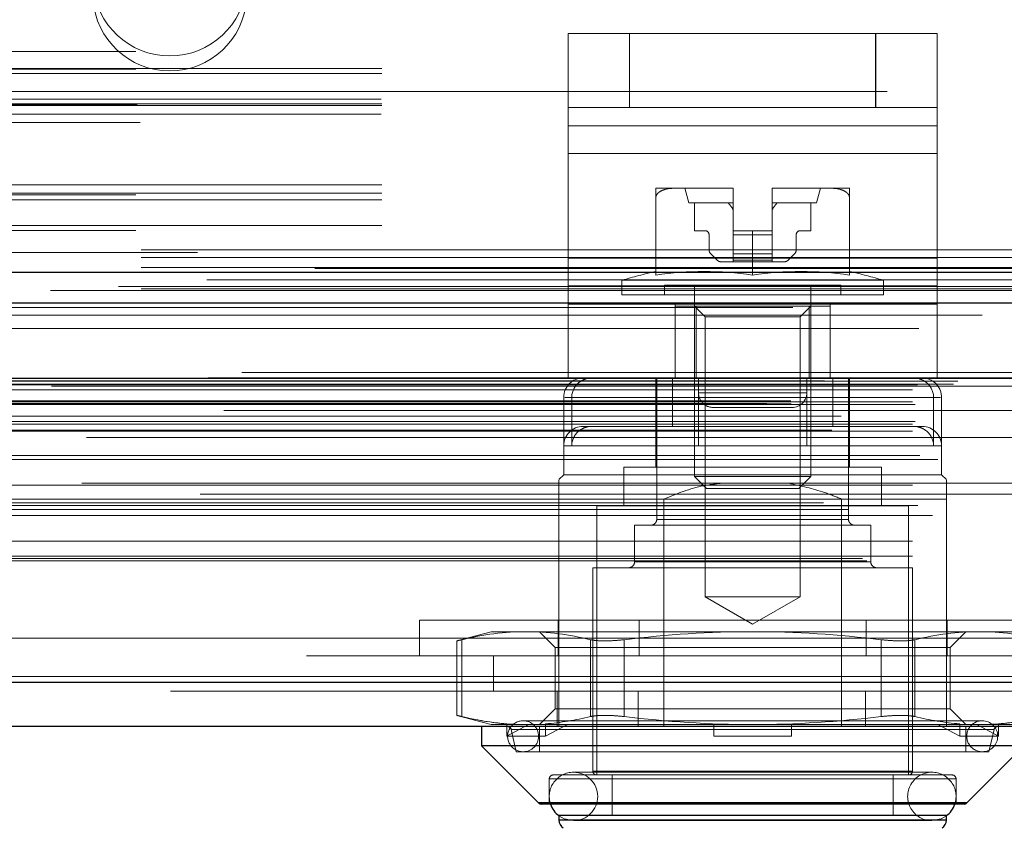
# Model space of a CAD drawing. Header units: inches. Extents: x 0.2 to 10.8, y 0.2 to 8.2.
# Tile 123 of 176: x 3.7796 to 3.8796, y 6.656 to 6.7378. Entities that reach past the tile are written whole.
import ezdxf

# ---------------------------------------------------------------- set-up
doc = ezdxf.new("R2010")
doc.units = ezdxf.units.IN
doc.header["$MEASUREMENT"] = 0
doc.linetypes.add('HIDDEN', pattern=[0.07500000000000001, 0.05, -0.025])
doc.layers.add('DIMENSIONS', color=140, linetype='Continuous')
doc.styles.add('SLDTEXTSTYLE0', font='TXT', dxfattribs={"width": 0.7})
doc.dimstyles.new('SLDDIMSTYLE1', dxfattribs={"dimtxt": 0.0849609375, "dimasz": 0.13, "dimexe": 0, "dimexo": 0.0625, "dimgap": 0.021240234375, "dimtad": 0, "dimtih": 1, "dimtoh": 1, "dimlfac": 20, "dimrnd": 1e-09, "dimzin": 12, "dimdsep": 46, "dimtxsty": 'SLDTEXTSTYLE0', "dimsah": 1, "dimcen": 0.09, "dimadec": 0, "dimazin": 3, "dimtfac": 1, "dimtmove": 0, "dimatfit": 0, "dimfxl": 0, "dimfrac": 2, "dimtolj": 1, "dimtzin": 12, "dimarcsym": 0})

# ---------------------------------------------------------------- blocks, each defined once
blk = doc.blocks.new('_D_4')
at = {"layer": 'DIMENSIONS'}
for p, q in [((3.129825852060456, 6.675818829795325), (3.129825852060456, 6.361298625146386)), ((3.210591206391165, 6.631974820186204), (3.210591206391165, 6.361298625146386)), ((3.129825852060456, 6.486298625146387), (2.879825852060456, 6.486298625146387)), ((3.210591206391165, 6.486298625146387), (3.439683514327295, 6.486298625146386)), ((3.554815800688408, 6.486298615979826), (3.526285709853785, 6.486298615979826)), ((3.526285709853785, 6.486298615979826), (3.526285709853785, 6.351267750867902)), ((3.807284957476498, 6.486298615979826), (3.83581504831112, 6.486298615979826)), ((3.83581504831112, 6.486298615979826), (3.83581504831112, 6.351267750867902)), ((3.526285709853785, 6.351267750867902), (3.554815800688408, 6.351267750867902)), ((3.83581504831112, 6.351267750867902), (3.807284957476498, 6.351267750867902))]:
    blk.add_line(p, q, dxfattribs=at)
for points in [[(3.129825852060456, 6.486298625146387), (2.999825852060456, 6.506298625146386), (2.999825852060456, 6.466298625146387)], [(3.210591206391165, 6.486298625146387), (3.340591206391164, 6.466298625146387), (3.340591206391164, 6.506298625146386)]]:
    blk.add_solid(points, dxfattribs=at)
at = {"layer": 'DIMENSIONS', "char_height": 0.08333333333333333, "attachment_point": 1, "style": 'SLDTEXTSTYLE0'}
for s, insert in [('1.62', (3.554815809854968, 6.612740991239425)), ('41.0', (3.554815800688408, 6.458690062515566))]:
    blk.add_mtext(s, dxfattribs=dict(at, insert=insert))

msp = doc.modelspace()

# ---------------------------------------------------------------- linework, layer by layer
at = {"color": 7, "linetype": 'HIDDEN', "lineweight": 18}
for p, q in [((3.835302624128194, 6.728849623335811), (3.835302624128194, 6.736349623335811)), ((3.835302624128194, 6.736349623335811), (3.841552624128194, 6.736349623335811)), ((3.835304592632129, 6.736349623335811), (3.835304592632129, 6.726973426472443)), ((3.841552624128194, 6.72884962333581), (3.841552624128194, 6.736349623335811)), ((3.866552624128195, 6.736349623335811), (3.841552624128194, 6.736349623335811)), ((3.841554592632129, 6.72884962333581), (3.841554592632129, 6.736349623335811)), ((3.866552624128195, 6.72884962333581), (3.866552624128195, 6.736349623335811)), ((3.866552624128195, 6.736349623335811), (3.872802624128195, 6.736349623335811)), ((3.866554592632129, 6.72884962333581), (3.866554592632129, 6.736349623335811)), ((3.872802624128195, 6.72884962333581), (3.872802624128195, 6.736349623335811)), ((3.872802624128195, 6.736349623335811), (3.872804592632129, 6.736349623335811)), ((3.872804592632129, 6.736349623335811), (3.872804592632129, 6.726973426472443)), ((3.691375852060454, 6.734523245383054), (4.016375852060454, 6.734523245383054)), ((3.691375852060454, 6.734523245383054), (4.016375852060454, 6.734523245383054)), ((4.016375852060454, 6.732801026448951), (3.691375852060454, 6.73280102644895)), ((3.691375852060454, 6.732723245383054), (4.016375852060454, 6.732723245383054)), ((4.016375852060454, 6.732295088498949), (3.691375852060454, 6.732295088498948)), ((4.867725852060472, 6.730473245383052), (3.191925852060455, 6.730473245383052)), ((4.016311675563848, 6.729683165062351), (3.691440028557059, 6.72968316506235)), ((4.016375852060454, 6.729201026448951), (3.691375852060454, 6.729201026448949)), ((4.016375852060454, 6.729032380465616), (3.691375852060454, 6.729032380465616)), ((3.691505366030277, 6.729123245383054), (4.01624633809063, 6.729123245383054)), ((3.841552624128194, 6.72884962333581), (3.835302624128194, 6.728849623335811)), ((3.835302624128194, 6.724161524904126), (3.835302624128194, 6.728849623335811)), ((3.866552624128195, 6.72884962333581), (3.841552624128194, 6.72884962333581)), ((3.872802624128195, 6.72884962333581), (3.866552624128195, 6.72884962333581)), ((3.872802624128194, 6.724161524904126), (3.872802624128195, 6.72884962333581)), ((3.872802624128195, 6.72884962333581), (3.872804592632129, 6.72884962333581)), ((4.016311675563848, 6.728161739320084), (3.691440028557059, 6.728161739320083)), ((3.691807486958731, 6.727323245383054), (4.015944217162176, 6.727323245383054)), ((3.691807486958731, 6.727323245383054), (4.015944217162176, 6.727323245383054)), ((3.872802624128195, 6.726973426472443), (3.835302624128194, 6.726973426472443)), ((3.835304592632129, 6.726973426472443), (3.872804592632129, 6.726973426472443)), ((3.835304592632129, 6.726973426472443), (3.835304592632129, 6.713537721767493)), ((3.872804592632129, 6.726973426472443), (3.872804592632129, 6.713537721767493)), ((3.872802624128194, 6.724161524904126), (3.835302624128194, 6.724161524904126)), ((3.835302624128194, 6.710725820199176), (3.835302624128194, 6.724161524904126)), ((3.835304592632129, 6.724161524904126), (3.872804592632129, 6.724161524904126)), ((3.872802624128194, 6.710725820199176), (3.872802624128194, 6.724161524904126)), ((4.016375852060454, 6.72099432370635), (3.691375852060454, 6.720994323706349)), ((4.016375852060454, 6.720123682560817), (3.691375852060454, 6.720123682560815)), ((3.691375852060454, 6.719955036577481), (4.016375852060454, 6.719955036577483)), ((3.846272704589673, 6.720640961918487), (3.844211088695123, 6.720640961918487)), ((3.844211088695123, 6.711812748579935), (3.844211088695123, 6.719694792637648)), ((3.851991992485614, 6.720640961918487), (3.846272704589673, 6.720640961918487)), ((3.847163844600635, 6.720640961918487), (3.847557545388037, 6.719164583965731)), ((3.852085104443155, 6.720640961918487), (3.851991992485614, 6.720640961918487)), ((3.851991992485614, 6.720640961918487), (3.852085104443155, 6.720640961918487)), ((3.852085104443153, 6.720640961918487), (3.851991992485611, 6.720640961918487)), ((3.852085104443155, 6.720640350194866), (3.852085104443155, 6.720640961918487)), ((3.852085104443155, 6.71631025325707), (3.852085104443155, 6.720640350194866)), ((3.856115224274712, 6.720640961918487), (3.856022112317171, 6.720640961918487)), ((3.856022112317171, 6.720640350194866), (3.856022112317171, 6.720640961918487)), ((3.856022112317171, 6.720640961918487), (3.856115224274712, 6.720640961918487)), ((3.85611522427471, 6.720640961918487), (3.856022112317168, 6.720640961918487)), ((3.856022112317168, 6.720640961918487), (3.85611522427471, 6.720640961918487)), ((3.856022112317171, 6.71631025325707), (3.856022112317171, 6.720640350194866)), ((3.861834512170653, 6.720640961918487), (3.856115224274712, 6.720640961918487)), ((3.860549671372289, 6.719164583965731), (3.86094337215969, 6.720640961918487)), ((3.863896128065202, 6.720640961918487), (3.861834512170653, 6.720640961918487)), ((3.863896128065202, 6.711812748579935), (3.863896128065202, 6.719694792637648)), ((4.016375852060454, 6.719472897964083), (3.691375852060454, 6.719472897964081)), ((3.852085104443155, 6.719164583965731), (3.847557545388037, 6.719164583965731)), ((3.848148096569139, 6.719164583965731), (3.848148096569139, 6.71631025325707)), ((3.860549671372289, 6.719164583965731), (3.856022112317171, 6.719164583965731)), ((3.859959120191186, 6.71631025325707), (3.859959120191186, 6.719164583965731)), ((4.016375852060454, 6.716860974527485), (3.691375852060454, 6.716860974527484)), ((3.691375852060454, 6.716355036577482), (4.016375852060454, 6.716355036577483)), ((3.848148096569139, 6.71631025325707), (3.849230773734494, 6.71631025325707)), ((3.849624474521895, 6.715916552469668), (3.849624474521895, 6.714389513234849)), ((3.854053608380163, 6.71631025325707), (3.852085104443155, 6.71631025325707)), ((3.852085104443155, 6.71631025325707), (3.852085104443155, 6.715916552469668)), ((3.852085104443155, 6.715916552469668), (3.856022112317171, 6.715916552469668)), ((3.852085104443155, 6.715916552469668), (3.852085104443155, 6.714389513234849)), ((3.852085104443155, 6.715916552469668), (3.856022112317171, 6.715916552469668)), ((3.856022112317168, 6.715916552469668), (3.852085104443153, 6.715916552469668)), ((3.856022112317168, 6.715916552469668), (3.852085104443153, 6.715916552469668)), ((3.854053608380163, 6.711812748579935), (3.854053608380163, 6.71631025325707)), ((3.854053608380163, 6.71631025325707), (3.856022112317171, 6.71631025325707)), ((3.856022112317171, 6.71631025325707), (3.856022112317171, 6.715916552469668)), ((3.856022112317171, 6.715916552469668), (3.856022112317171, 6.714389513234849)), ((3.858482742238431, 6.714389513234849), (3.858482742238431, 6.715916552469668)), ((3.858876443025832, 6.71631025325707), (3.859959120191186, 6.71631025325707)), ((3.191925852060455, 6.714373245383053), (4.867725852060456, 6.714373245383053)), ((3.191925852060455, 6.714373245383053), (4.867725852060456, 6.714373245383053)), ((3.191971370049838, 6.714373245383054), (4.867680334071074, 6.714373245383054)), ((3.191971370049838, 6.714373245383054), (4.867680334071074, 6.714373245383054)), ((3.191971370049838, 6.714373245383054), (4.867680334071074, 6.714373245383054)), ((3.191971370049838, 6.714373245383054), (4.867680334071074, 6.714373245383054)), ((3.997625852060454, 6.714094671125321), (3.710125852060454, 6.71409467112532)), ((3.849797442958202, 6.713971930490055), (3.850435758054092, 6.713333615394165)), ((3.852085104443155, 6.714389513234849), (3.856022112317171, 6.714389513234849)), ((3.852085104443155, 6.714389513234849), (3.852085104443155, 6.713971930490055)), ((3.852085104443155, 6.714389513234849), (3.856022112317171, 6.714389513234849)), ((3.856022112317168, 6.714389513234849), (3.852085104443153, 6.714389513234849)), ((3.856022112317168, 6.714389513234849), (3.852085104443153, 6.714389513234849)), ((3.852085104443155, 6.713971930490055), (3.856022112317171, 6.713971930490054)), ((3.852085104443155, 6.713971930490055), (3.852085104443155, 6.713333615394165)), ((3.852085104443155, 6.713971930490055), (3.856022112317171, 6.713971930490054)), ((3.856022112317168, 6.713971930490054), (3.852085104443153, 6.713971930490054)), ((3.856022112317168, 6.713971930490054), (3.852085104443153, 6.713971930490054)), ((3.856022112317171, 6.714389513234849), (3.856022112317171, 6.713971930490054)), ((3.856022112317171, 6.713971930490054), (3.856022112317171, 6.713333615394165)), ((3.857671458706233, 6.713333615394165), (3.858309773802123, 6.713971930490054)), ((3.191925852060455, 6.713612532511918), (4.867725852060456, 6.713612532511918)), ((3.872802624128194, 6.713537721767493), (3.835302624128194, 6.713537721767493)), ((3.835304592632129, 6.713537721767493), (3.872804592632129, 6.713537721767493)), ((3.835304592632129, 6.713537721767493), (3.835304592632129, 6.70884962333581)), ((3.850853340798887, 6.713160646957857), (3.852085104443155, 6.713160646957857)), ((3.852085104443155, 6.713333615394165), (3.856022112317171, 6.713333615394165)), ((3.852085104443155, 6.713333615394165), (3.852085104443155, 6.713160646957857)), ((3.852085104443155, 6.713333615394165), (3.856022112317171, 6.713333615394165)), ((3.856022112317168, 6.713333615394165), (3.852085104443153, 6.713333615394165)), ((3.856022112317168, 6.713333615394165), (3.852085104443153, 6.713333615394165)), ((3.852085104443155, 6.713160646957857), (3.856022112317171, 6.713160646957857)), ((3.856022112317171, 6.713333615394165), (3.856022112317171, 6.713160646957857)), ((3.856022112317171, 6.713160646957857), (3.857253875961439, 6.713160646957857)), ((3.872804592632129, 6.713537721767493), (3.872804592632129, 6.70884962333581)), ((3.191925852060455, 6.712573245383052), (4.867725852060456, 6.712573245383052)), ((4.889617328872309, 6.710659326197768), (3.170028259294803, 6.710659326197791)), ((3.872802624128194, 6.710725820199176), (3.835302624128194, 6.710725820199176)), ((3.835302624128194, 6.70134962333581), (3.835302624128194, 6.710725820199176)), ((3.835304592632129, 6.710725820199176), (3.872804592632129, 6.710725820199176)), ((3.867341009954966, 6.711279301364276), (3.840766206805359, 6.711279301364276)), ((3.840766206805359, 6.711279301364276), (3.840766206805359, 6.709814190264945)), ((3.863010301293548, 6.710798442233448), (3.845096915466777, 6.710798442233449)), ((3.845096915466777, 6.710798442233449), (3.845096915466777, 6.709814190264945)), ((3.848148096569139, 6.710798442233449), (3.848148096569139, 6.691336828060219)), ((3.859959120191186, 6.691336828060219), (3.859959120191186, 6.710798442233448)), ((3.863010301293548, 6.709814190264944), (3.863010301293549, 6.710798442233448)), ((3.867341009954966, 6.709814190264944), (3.867341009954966, 6.711279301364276)), ((3.872802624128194, 6.70134962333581), (3.872802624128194, 6.710725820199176)), ((4.882701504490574, 6.710225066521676), (3.176928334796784, 6.710225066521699)), ((3.191925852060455, 6.710402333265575), (4.867725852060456, 6.710402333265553)), ((3.867341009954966, 6.709814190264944), (3.840766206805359, 6.709814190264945)), ((3.872802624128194, 6.708849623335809), (3.835302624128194, 6.70884962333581)), ((3.835304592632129, 6.701349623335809), (3.835304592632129, 6.70884962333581)), ((3.846177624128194, 6.70134962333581), (3.846177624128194, 6.70884962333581)), ((3.846179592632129, 6.708633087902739), (3.846179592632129, 6.70884962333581)), ((3.861927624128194, 6.70134962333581), (3.861927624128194, 6.70884962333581)), ((3.86192959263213, 6.70134962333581), (3.86192959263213, 6.70884962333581)), ((3.872804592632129, 6.701349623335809), (3.872804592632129, 6.70884962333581)), ((3.177366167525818, 6.70774893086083), (4.88227773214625, 6.707748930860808)), ((3.846179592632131, 6.708633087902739), (3.846179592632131, 6.70134962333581)), ((3.848313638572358, 6.708633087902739), (3.846179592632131, 6.708633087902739)), ((3.848148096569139, 6.708633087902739), (3.849214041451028, 6.707567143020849)), ((3.848313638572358, 6.708633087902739), (3.848313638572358, 6.70134962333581)), ((3.859793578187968, 6.708633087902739), (3.848313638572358, 6.708633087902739)), ((3.858893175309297, 6.707567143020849), (3.859959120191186, 6.708633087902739)), ((3.859793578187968, 6.708633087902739), (3.859793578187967, 6.70134962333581)), ((3.861927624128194, 6.708633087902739), (3.859793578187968, 6.708633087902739)), ((3.858893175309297, 6.707567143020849), (3.849214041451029, 6.707567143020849)), ((3.849214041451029, 6.707567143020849), (3.849214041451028, 6.679107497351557)), ((3.858893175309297, 6.679107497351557), (3.858893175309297, 6.707567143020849)), ((4.902129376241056, 6.701916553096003), (3.157514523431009, 6.701916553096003)), ((3.160780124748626, 6.701336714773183), (4.898863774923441, 6.70133671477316)), ((4.898737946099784, 6.701352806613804), (3.160905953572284, 6.701352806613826)), ((3.161358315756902, 6.701065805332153), (4.898285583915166, 6.70106580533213)), ((3.161358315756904, 6.701065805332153), (4.898285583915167, 6.70106580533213)), ((3.170800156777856, 6.700663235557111), (4.888843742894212, 6.700663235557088)), ((3.170800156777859, 6.700663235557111), (4.888843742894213, 6.700663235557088)), ((3.174448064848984, 6.700705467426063), (4.885195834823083, 6.70070546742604)), ((3.174448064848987, 6.700705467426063), (4.885195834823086, 6.70070546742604)), ((3.174911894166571, 6.701033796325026), (4.884732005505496, 6.701033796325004)), ((3.174911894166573, 6.701033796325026), (4.884732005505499, 6.701033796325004)), ((3.872802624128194, 6.70134962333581), (3.835302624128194, 6.70134962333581)), ((3.844211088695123, 6.70134962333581), (3.844211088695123, 6.692294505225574)), ((3.844309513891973, 6.70134962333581), (3.844309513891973, 6.686979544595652)), ((3.845899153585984, 6.70134962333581), (3.845899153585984, 6.696428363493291)), ((3.848552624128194, 6.699849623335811), (3.848552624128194, 6.70134962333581)), ((3.848554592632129, 6.699849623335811), (3.848554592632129, 6.70134962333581)), ((3.859552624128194, 6.699849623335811), (3.859552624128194, 6.70134962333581)), ((3.859554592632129, 6.699849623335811), (3.859554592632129, 6.70134962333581)), ((3.859565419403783, 6.70134962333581), (3.859565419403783, 6.696428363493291)), ((3.862208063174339, 6.70134962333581), (3.862208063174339, 6.696428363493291)), ((3.863797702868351, 6.686979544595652), (3.863797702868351, 6.70134962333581)), ((3.8638961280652, 6.69642836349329), (3.8638961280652, 6.70134962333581)), ((3.170300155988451, 6.700157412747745), (4.889343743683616, 6.700157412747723)), ((3.170300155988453, 6.700157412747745), (4.889343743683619, 6.700157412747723)), ((3.182813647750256, 6.700516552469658), (4.876863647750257, 6.700516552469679)), ((3.848552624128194, 6.699849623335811), (3.859552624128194, 6.699849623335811)), ((3.859552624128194, 6.699849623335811), (3.848552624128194, 6.699849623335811)), ((3.848554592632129, 6.699849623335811), (3.859554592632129, 6.699849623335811)), ((3.859554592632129, 6.699849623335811), (3.848554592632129, 6.699849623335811)), ((3.155489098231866, 6.698756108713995), (4.904154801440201, 6.698756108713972)), ((3.155489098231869, 6.698756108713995), (4.904154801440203, 6.698756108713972)), ((3.157916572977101, 6.699011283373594), (4.901727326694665, 6.699011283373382)), ((3.157970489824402, 6.698705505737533), (4.901673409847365, 6.69870550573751)), ((3.170300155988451, 6.698913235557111), (4.889343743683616, 6.698913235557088)), ((3.170300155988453, 6.698913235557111), (4.889343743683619, 6.698913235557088)), ((3.170550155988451, 6.698663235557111), (4.889093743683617, 6.698663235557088)), ((3.834860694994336, 6.699381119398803), (3.834860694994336, 6.69150710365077)), ((3.872438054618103, 6.699381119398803), (3.834951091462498, 6.699381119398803)), ((3.83566916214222, 6.699381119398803), (3.83566916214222, 6.694459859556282)), ((3.83566916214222, 6.699381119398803), (3.873156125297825, 6.699381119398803)), ((3.848541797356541, 6.699381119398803), (3.848541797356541, 6.694459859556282)), ((3.872438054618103, 6.699381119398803), (3.872438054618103, 6.694459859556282)), ((3.873246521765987, 6.694459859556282), (3.873246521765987, 6.699381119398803)), ((4.900322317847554, 6.698042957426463), (3.159314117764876, 6.698042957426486)), ((3.850052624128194, 6.69834962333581), (3.858052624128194, 6.69834962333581)), ((3.858052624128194, 6.69834962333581), (3.858054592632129, 6.69834962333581)), ((3.158530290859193, 6.697473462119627), (4.901113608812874, 6.697473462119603)), ((3.163058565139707, 6.697454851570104), (4.89658533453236, 6.697454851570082)), ((3.170300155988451, 6.696663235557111), (4.889343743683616, 6.696663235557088)), ((3.170300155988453, 6.696663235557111), (4.889343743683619, 6.696663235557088)), ((3.170550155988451, 6.69691323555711), (4.889093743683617, 6.696913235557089)), ((3.162113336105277, 6.696033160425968), (4.897522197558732, 6.696033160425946)), ((3.170300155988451, 6.695959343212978), (4.889343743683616, 6.695959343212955)), ((3.837734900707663, 6.696428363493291), (3.836829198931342, 6.696428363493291)), ((3.845899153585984, 6.696428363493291), (3.837734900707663, 6.696428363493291)), ((3.845899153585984, 6.696428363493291), (3.848541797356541, 6.696428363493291)), ((3.871278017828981, 6.69642836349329), (3.848541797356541, 6.696428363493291)), ((3.863896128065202, 6.692294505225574), (3.863896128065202, 6.696428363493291)), ((4.886344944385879, 6.695290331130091), (3.173300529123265, 6.695290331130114)), ((3.859565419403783, 6.694459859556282), (3.834948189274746, 6.694459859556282)), ((3.848541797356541, 6.694459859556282), (3.873159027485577, 6.694459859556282)), ((3.873246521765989, 6.69150710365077), (3.873246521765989, 6.694459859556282)), ((3.171040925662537, 6.693456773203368), (4.888620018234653, 6.693456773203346)), ((3.172877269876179, 6.693051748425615), (4.886766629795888, 6.693051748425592)), ((3.172877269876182, 6.693051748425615), (4.886766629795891, 6.693051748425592)), ((3.867144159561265, 6.692294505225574), (3.84096305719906, 6.692294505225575)), ((3.84096305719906, 6.692294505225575), (3.84096305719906, 6.688357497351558)), ((3.867144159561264, 6.688357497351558), (3.867144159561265, 6.692294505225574)), ((4.88588481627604, 6.690647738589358), (3.173764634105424, 6.690647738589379)), ((3.834860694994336, 6.69150710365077), (3.834368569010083, 6.691014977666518)), ((3.873246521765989, 6.69150710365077), (3.834860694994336, 6.69150710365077)), ((3.859959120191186, 6.691336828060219), (3.848148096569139, 6.691336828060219)), ((3.848148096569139, 6.691336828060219), (3.849355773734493, 6.690129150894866)), ((3.858751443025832, 6.690129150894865), (3.859959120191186, 6.691336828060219)), ((3.873738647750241, 6.691014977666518), (3.873246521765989, 6.69150710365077)), ((3.170300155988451, 6.690456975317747), (4.889343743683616, 6.690456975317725)), ((3.858751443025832, 6.690129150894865), (3.849355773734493, 6.690129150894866)), ((3.161268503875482, 6.688668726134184), (4.898375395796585, 6.688668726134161)), ((4.897908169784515, 6.689543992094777), (3.16174210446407, 6.6895439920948)), ((3.164449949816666, 6.68901931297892), (4.895193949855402, 6.689019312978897)), ((3.834368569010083, 6.689046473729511), (3.834368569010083, 6.665916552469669)), ((3.845032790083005, 6.689046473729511), (3.834368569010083, 6.689046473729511)), ((3.845032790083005, 6.689046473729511), (3.845032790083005, 6.665916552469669)), ((3.86307442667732, 6.689046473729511), (3.863074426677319, 6.665916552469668)), ((3.873738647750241, 6.689046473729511), (3.86307442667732, 6.689046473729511)), ((3.873738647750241, 6.689046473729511), (3.873738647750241, 6.669516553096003)), ((3.1637127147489, 6.687967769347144), (4.895954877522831, 6.687967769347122)), ((3.170300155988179, 6.688389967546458), (4.889343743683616, 6.688389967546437)), ((3.170851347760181, 6.688385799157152), (4.888792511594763, 6.688385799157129)), ((3.869900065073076, 6.688357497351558), (3.838207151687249, 6.688357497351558)), ((3.838207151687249, 6.688357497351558), (3.838207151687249, 6.660995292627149)), ((3.869900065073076, 6.660995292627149), (3.869900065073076, 6.688357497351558)), ((3.172319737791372, 6.687354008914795), (4.887324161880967, 6.687354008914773)), ((3.844309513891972, 6.686979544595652), (3.863706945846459, 6.686979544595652)), ((3.863797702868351, 6.686979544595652), (3.844400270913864, 6.686979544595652)), ((3.86606148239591, 6.686388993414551), (3.842045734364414, 6.686388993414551)), ((3.842045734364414, 6.686388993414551), (3.842045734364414, 6.682648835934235)), ((3.86606148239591, 6.682648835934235), (3.86606148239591, 6.686388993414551)), ((3.170300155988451, 6.684769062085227), (4.889343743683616, 6.684769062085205)), ((3.165231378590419, 6.68300915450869), (4.894412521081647, 6.683009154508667)), ((3.165669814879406, 6.682749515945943), (4.893974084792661, 6.682749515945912)), ((3.170300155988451, 6.683249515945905), (4.889343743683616, 6.683249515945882)), ((3.170300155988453, 6.683249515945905), (4.889343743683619, 6.683249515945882)), ((3.86606148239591, 6.682648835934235), (3.842045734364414, 6.682648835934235)), ((3.842045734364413, 6.682648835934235), (3.866061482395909, 6.682648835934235)), ((3.870293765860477, 6.682058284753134), (3.837813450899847, 6.682058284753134)), ((3.837813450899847, 6.682058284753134), (3.837813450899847, 6.66138899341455)), ((3.870293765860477, 6.66138899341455), (3.870293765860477, 6.682058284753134)), ((3.858893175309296, 6.679107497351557), (3.849214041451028, 6.679107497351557)), ((3.849214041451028, 6.679107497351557), (3.854053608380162, 6.67631337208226)), ((3.854053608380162, 6.67631337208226), (3.858893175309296, 6.679107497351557)), ((3.820203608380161, 6.676716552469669), (3.887903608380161, 6.676716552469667)), ((3.820203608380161, 6.676716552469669), (3.820203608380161, 6.673116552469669)), ((3.834278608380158, 6.676716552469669), (3.834278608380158, 6.673116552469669)), ((3.842503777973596, 6.676716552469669), (3.842503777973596, 6.673116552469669)), ((3.865603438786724, 6.676716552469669), (3.865603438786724, 6.673116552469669)), ((3.873828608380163, 6.676716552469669), (3.873828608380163, 6.673116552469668)), ((3.208713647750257, 6.674916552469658), (4.850963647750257, 6.674916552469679)), ((3.208713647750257, 6.674916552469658), (4.850963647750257, 6.674916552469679)), ((4.850963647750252, 6.674916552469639), (3.208713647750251, 6.67491655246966)), ((4.850963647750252, 6.674916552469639), (3.208713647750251, 6.67491655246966)), ((3.827478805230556, 6.675562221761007), (3.823976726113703, 6.674623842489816)), ((3.823976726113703, 6.674635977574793), (3.823976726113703, 6.667039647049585)), ((3.824504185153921, 6.666927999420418), (3.824504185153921, 6.67474762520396)), ((3.824504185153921, 6.666927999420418), (3.824504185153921, 6.67474762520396)), ((3.82450418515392, 6.666927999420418), (3.82450418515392, 6.674747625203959)), ((3.82450418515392, 6.666927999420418), (3.82450418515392, 6.674747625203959)), ((3.831039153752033, 6.675562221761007), (3.827478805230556, 6.675562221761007)), ((3.854053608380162, 6.675562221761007), (3.831039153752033, 6.675562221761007)), ((3.832400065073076, 6.675562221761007), (3.833998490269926, 6.673963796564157)), ((3.837574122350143, 6.666927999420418), (3.837574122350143, 6.67474762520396)), ((3.837574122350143, 6.666927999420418), (3.837574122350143, 6.67474762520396)), ((3.837574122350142, 6.666927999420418), (3.837574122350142, 6.674747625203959)), ((3.837574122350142, 6.666927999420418), (3.837574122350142, 6.674747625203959)), ((3.84098367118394, 6.666927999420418), (3.84098367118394, 6.67474762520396)), ((3.84098367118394, 6.666927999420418), (3.840983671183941, 6.67474762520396)), ((3.840983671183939, 6.666927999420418), (3.840983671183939, 6.674747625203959)), ((3.840983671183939, 6.666927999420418), (3.84098367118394, 6.67474762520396)), ((3.877068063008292, 6.675562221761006), (3.854053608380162, 6.675562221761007)), ((3.867123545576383, 6.666927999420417), (3.867123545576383, 6.674747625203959)), ((3.867123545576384, 6.666927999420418), (3.867123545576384, 6.674747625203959)), ((3.867123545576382, 6.666927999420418), (3.867123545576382, 6.674747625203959)), ((3.867123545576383, 6.666927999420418), (3.867123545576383, 6.674747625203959)), ((3.870533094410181, 6.666927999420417), (3.870533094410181, 6.674747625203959)), ((3.870533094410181, 6.666927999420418), (3.870533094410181, 6.674747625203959)), ((3.870533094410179, 6.666927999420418), (3.870533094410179, 6.674747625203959)), ((3.870533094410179, 6.666927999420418), (3.870533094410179, 6.674747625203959)), ((3.874108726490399, 6.673963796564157), (3.875707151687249, 6.675562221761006)), ((3.880628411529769, 6.675562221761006), (3.877068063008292, 6.675562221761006)), ((3.8366853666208, 6.673963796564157), (3.833998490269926, 6.673963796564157)), ((3.833998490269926, 6.673963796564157), (3.833998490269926, 6.66771182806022)), ((3.874108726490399, 6.673963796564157), (3.8366853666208, 6.673963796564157)), ((3.874108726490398, 6.667711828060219), (3.874108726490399, 6.673963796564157)), ((3.208713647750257, 6.673116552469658), (4.850963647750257, 6.673116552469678)), ((3.827713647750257, 6.673116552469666), (3.827713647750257, 6.669516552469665)), ((4.896678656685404, 6.671003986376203), (3.16296524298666, 6.671003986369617)), ((3.16296524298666, 6.671003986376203), (4.896678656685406, 6.671003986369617)), ((3.162965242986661, 6.670378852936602), (4.896678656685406, 6.670378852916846)), ((4.894911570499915, 6.669516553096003), (3.164732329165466, 6.669516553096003)), ((3.834188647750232, 6.669516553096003), (3.834188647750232, 6.665916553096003)), ((3.842413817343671, 6.669516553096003), (3.842413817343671, 6.665916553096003)), ((3.865513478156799, 6.669516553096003), (3.865513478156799, 6.665916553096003)), ((3.873738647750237, 6.669516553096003), (3.873738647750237, 6.665916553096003)), ((3.833998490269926, 6.66771182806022), (3.832400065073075, 6.66611340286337)), ((3.8366853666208, 6.66771182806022), (3.833998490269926, 6.66771182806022)), ((3.874108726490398, 6.667711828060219), (3.8366853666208, 6.66771182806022)), ((3.875707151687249, 6.666113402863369), (3.874108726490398, 6.667711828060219)), ((3.823976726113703, 6.66705178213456), (3.827478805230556, 6.66611340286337)), ((3.829324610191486, 6.66611340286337), (3.827478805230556, 6.66611340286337)), ((3.829070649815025, 6.664932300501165), (3.829070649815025, 6.666191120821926)), ((3.829070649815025, 6.666191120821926), (3.829324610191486, 6.66611340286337)), ((3.83128636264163, 6.66611340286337), (3.829070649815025, 6.664932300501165)), ((3.829324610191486, 6.66611340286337), (3.83128636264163, 6.66611340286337)), ((3.877380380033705, 6.666507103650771), (3.830726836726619, 6.666507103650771)), ((3.83128636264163, 6.66611340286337), (3.833261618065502, 6.66611340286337)), ((3.832400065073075, 6.665916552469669), (3.832400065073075, 6.663357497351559)), ((3.83300765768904, 6.666191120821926), (3.833261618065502, 6.66611340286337)), ((3.83300765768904, 6.664932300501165), (3.83300765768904, 6.666191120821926)), ((3.835223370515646, 6.66611340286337), (3.83300765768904, 6.664932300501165)), ((3.854053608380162, 6.666113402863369), (3.833261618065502, 6.66611340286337)), ((3.850116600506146, 6.666191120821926), (3.850116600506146, 6.666113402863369)), ((3.850116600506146, 6.664932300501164), (3.850116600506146, 6.666113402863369)), ((3.874845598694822, 6.666113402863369), (3.854053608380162, 6.666113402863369)), ((3.857990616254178, 6.666191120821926), (3.857990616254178, 6.666113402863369)), ((3.857990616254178, 6.664932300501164), (3.857990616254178, 6.666113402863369)), ((3.875099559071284, 6.664932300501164), (3.872883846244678, 6.666113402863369)), ((3.875099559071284, 6.666191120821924), (3.874845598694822, 6.666113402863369)), ((3.874845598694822, 6.666113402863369), (3.876820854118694, 6.666113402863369)), ((3.875099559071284, 6.666191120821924), (3.875099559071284, 6.664932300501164)), ((3.875707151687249, 6.663357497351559), (3.875707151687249, 6.665916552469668)), ((3.8790365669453, 6.664932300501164), (3.876820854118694, 6.666113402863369)), ((3.878782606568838, 6.666113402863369), (3.876820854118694, 6.666113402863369)), ((3.8790365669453, 6.666191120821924), (3.878782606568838, 6.666113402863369)), ((3.880628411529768, 6.666113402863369), (3.878782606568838, 6.666113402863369)), ((3.8790365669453, 6.666191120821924), (3.8790365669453, 6.664932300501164)), ((3.83300765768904, 6.664932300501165), (3.829070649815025, 6.664932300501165)), ((3.829517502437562, 6.665611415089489), (3.878501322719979, 6.665611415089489)), ((3.829517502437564, 6.665611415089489), (3.830037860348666, 6.663357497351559)), ((3.878589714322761, 6.665611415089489), (3.829605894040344, 6.665611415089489)), ((3.857990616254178, 6.664932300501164), (3.850116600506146, 6.664932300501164)), ((3.875099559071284, 6.664932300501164), (3.8790365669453, 6.664932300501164)), ((3.878069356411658, 6.663357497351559), (3.878589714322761, 6.665611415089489)), ((3.878069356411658, 6.663357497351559), (3.830037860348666, 6.663357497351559)), ((3.874329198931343, 6.660995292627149), (3.833778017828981, 6.660995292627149)), ((3.872262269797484, 6.661272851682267), (3.835844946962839, 6.661272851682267)), ((3.870293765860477, 6.66138899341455), (3.837813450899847, 6.66138899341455)), ((3.837813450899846, 6.66138899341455), (3.870293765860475, 6.66138899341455)), ((3.839781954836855, 6.660995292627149), (3.839781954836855, 6.656861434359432)), ((3.868325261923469, 6.656861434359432), (3.868325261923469, 6.660995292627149)), ((3.874722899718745, 6.660601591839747), (3.83338431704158, 6.660601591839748)), ((3.833384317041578, 6.660601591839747), (3.874722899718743, 6.660601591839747)), ((3.83338431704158, 6.660601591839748), (3.833384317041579, 6.658042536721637)), ((3.874722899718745, 6.658042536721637), (3.874722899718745, 6.660601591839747)), ((3.832284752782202, 6.658157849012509), (3.875734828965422, 6.658157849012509)), ((3.832284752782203, 6.658157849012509), (3.875822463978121, 6.658157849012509)), ((3.834368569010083, 6.656861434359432), (3.834368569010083, 6.656843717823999)), ((3.873738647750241, 6.656843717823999), (3.873738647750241, 6.656861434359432)), ((3.834368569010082, 6.65641710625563), (3.87364951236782, 6.65641710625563)), ((3.834368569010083, 6.65641710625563), (3.873738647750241, 6.65641710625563)), ((3.835844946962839, 6.656351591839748), (3.872262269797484, 6.656351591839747))]:
    msp.add_line(p, q, dxfattribs=at)
at = {"color": 7, "linetype": 'Continuous', "lineweight": 25}
for p, q in [((3.191925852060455, 6.712091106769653), (4.867725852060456, 6.712091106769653)), ((3.191925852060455, 6.708973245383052), (4.867725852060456, 6.708973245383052)), ((4.902129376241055, 6.701291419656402), (3.157514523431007, 6.701291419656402)), ((4.896678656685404, 6.670378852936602), (3.16296524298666, 6.670378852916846)), ((4.894911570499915, 6.665916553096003), (3.164732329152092, 6.665916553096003)), ((3.826494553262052, 6.665916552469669), (3.826494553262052, 6.663948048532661)), ((3.826494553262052, 6.663948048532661), (3.832284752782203, 6.658157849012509)), ((3.881612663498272, 6.66394804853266), (3.826494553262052, 6.663948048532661)), ((3.875822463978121, 6.658157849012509), (3.881612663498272, 6.66394804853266)), ((3.875822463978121, 6.658157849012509), (3.832284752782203, 6.658157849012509)), ((3.875544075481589, 6.658042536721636), (3.832563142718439, 6.658042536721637)), ((3.873738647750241, 6.656861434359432), (3.834368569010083, 6.656861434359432)), ((3.834368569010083, 6.656843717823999), (3.834368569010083, 6.65641710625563)), ((3.873738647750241, 6.65641710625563), (3.873738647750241, 6.656843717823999)), ((3.873738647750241, 6.65641710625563), (3.834368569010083, 6.65641710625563))]:
    msp.add_line(p, q, dxfattribs=at)
at = {"color": 7, "linetype": 'HIDDEN', "lineweight": 18, "flags": 128}
for points in [[(4.909548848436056, 6.71246392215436), (4.043744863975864, 6.712464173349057), (3.150110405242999, 6.712463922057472)], [(4.898590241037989, 6.711329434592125), (4.043744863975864, 6.711329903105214), (3.161081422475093, 6.711329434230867)], [(4.882716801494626, 6.710225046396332), (4.043744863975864, 6.710224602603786), (3.176943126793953, 6.71022504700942)], [(3.158146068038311, 6.708511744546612), (3.958643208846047, 6.708513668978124), (4.901493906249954, 6.708511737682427)], [(3.158147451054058, 6.708511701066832), (4.066379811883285, 6.7085118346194), (4.901492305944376, 6.70851170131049)], [(3.165671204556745, 6.706387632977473), (4.015903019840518, 6.706387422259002), (4.893975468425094, 6.706387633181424)], [(3.170931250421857, 6.706376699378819), (4.015903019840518, 6.706376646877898), (4.88871053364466, 6.706376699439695)], [(3.834368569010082, 6.656843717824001), (3.834903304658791, 6.65653889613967), (3.835844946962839, 6.656351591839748)], [(3.872262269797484, 6.656351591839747), (3.873203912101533, 6.65653889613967), (3.873738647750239, 6.656843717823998)]]:
    msp.add_lwpolyline(points, dxfattribs=at)
at = {"color": 7, "linetype": 'HIDDEN', "lineweight": 18}
for centre, radius, start, end in [((3.794825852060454, 6.741921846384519), 0.007832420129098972, 184.0872180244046, 355.9127819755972), ((3.794825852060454, 6.740400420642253), 0.007832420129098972, 184.0872180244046, 355.9127819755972), ((3.851992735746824, 6.713667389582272), 0.006973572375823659, 89.24106455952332, 90.0061067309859), ((3.851992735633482, 6.713667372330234), 0.006973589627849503, 89.24106550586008, 90.00610578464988), ((3.856114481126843, 6.713667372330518), 0.006973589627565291, 89.9938942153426, 90.75893449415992), ((3.8561144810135, 6.713667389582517), 0.00697357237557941, 89.99389326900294, 90.75893544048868), ((3.849230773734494, 6.715916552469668), 0.0003937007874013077, 0, 90), ((3.858876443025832, 6.715916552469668), 0.0003937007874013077, 90, 180), ((3.850215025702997, 6.714389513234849), 0.0005905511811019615, 180, 224.9999999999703), ((3.857892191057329, 6.714389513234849), 0.0005905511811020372, 314.9999999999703, 0), ((3.850853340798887, 6.71375119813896), 0.0005905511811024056, 225.0000000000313, 270.0000000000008), ((3.857253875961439, 6.713751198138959), 0.0005905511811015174, 270.0000000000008, 315.0000000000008), ((3.854053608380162, 6.667129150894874), 0.04610629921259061, 102.3260456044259, 106.7496602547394), ((3.849132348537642, 6.678337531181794), 0.0338350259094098, 81.63673791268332, 98.36326208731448), ((3.858974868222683, 6.678337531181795), 0.03383502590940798, 81.63673791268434, 98.3632620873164), ((3.854053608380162, 6.667129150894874), 0.04610629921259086, 73.2503397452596, 77.67395439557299), ((3.836829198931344, 6.699381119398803), 0.001968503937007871, 90, 180), ((3.87127801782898, 6.699381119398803), 0.001968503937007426, 0, 90.00000000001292), ((3.850052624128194, 6.699849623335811), 0.001500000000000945, 180, 270.0000000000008), ((3.850054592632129, 6.699849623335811), 0.001500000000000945, 180, 270.0000000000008), ((3.858052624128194, 6.699849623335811), 0.001500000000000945, 270.0000000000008, 0), ((3.858054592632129, 6.699849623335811), 0.001500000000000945, 270.0000000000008, 0), ((3.836829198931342, 6.694459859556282), 0.001968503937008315, 90, 180), ((3.871278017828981, 6.694459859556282), 0.001968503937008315, 0, 90), ((3.843718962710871, 6.686979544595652), 0.0005905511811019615, 269.9999999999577, 0), ((3.864388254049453, 6.686979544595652), 0.0005905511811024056, 180, 270.0000000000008), ((3.841455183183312, 6.682648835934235), 0.0005905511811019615, 269.9999999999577, 0), ((3.866652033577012, 6.682648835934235), 0.0005905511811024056, 180, 270.0000000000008), ((3.829133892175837, 6.665522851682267), 0.0003937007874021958, 13.00000000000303, 89.99999999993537), ((3.830726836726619, 6.664932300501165), 0.001574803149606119, 89.99999999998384, 270.0000000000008), ((3.830726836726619, 6.664932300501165), 0.001574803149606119, 270.0000000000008, 89.99999999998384), ((3.877380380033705, 6.664932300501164), 0.001574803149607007, 90, 270.0000000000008), ((3.877380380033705, 6.664932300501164), 0.001574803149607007, 270.0000000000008, 90), ((3.878973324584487, 6.665522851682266), 0.000393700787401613, 90, 166.9999999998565), ((3.835844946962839, 6.658812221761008), 0.002460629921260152, 90, 198.2280527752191), ((3.833778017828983, 6.660601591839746), 0.0003937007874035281, 90.00000000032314, 179.9999999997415), ((3.835844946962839, 6.658812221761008), 0.002460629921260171, 270.0000000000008, 90), ((3.838207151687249, 6.66138899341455), 0.0003937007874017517, 180, 270.0000000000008), ((3.872262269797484, 6.658812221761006), 0.002460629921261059, 90, 270.0000000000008), ((3.869900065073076, 6.66138899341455), 0.0003937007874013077, 270.0000000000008, 0), ((3.872262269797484, 6.658812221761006), 0.002460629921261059, 341.7719472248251, 90), ((3.874329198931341, 6.660601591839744), 0.0003937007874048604, 3.877732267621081e-10, 89.99999999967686)]:
    msp.add_arc(centre, radius, start, end, dxfattribs=at)
at = {"color": 7, "linetype": 'Continuous', "lineweight": 25}
for centre, radius, start, end in [((3.832563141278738, 6.658436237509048), 0.0003937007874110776, 225.0000000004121, 269.9999999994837), ((3.835844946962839, 6.658812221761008), 0.002460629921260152, 198.2280527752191, 233.1301023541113), ((3.872262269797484, 6.658812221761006), 0.002460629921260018, 306.8698976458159, 341.7719472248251), ((3.875544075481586, 6.658436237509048), 0.0003937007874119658, 270.0000000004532, 314.9999999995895), ((3.835352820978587, 6.65641710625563), 0.0009842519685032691, 180, 235.1500954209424), ((3.872754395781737, 6.65641710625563), 0.0009842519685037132, 304.8499045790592, 0)]:
    msp.add_arc(centre, radius, start, end, dxfattribs=at)
at = {"color": 7, "linetype": 'HIDDEN', "lineweight": 18}
for points, knots in [([(3.846272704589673, 6.720640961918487), (3.84587596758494, 6.720640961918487), (3.845478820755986, 6.720613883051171), (3.844901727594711, 6.720441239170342), (3.844712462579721, 6.720361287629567), (3.84446457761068, 6.720175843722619), (3.844386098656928, 6.720100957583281), (3.844262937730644, 6.719919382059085), (3.844218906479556, 6.719811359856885), (3.844211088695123, 6.719694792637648)], [0, 0, 0, 0, 0.4999999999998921, 0.4999999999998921, 0.7499999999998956, 0.7499999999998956, 0.8749999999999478, 0.8749999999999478, 1, 1, 1, 1]), ([(3.844211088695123, 6.719694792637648), (3.844211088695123, 6.719811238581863), (3.844211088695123, 6.71991925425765), (3.844211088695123, 6.720100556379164), (3.844211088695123, 6.720175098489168), (3.844211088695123, 6.720362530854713), (3.844211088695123, 6.720441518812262), (3.844211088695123, 6.720613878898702), (3.844211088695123, 6.720640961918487), (3.844211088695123, 6.720640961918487)], [0, 0, 0, 0, 0.1250000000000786, 0.1250000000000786, 0.2500000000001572, 0.2500000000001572, 0.5000000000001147, 0.5000000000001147, 1, 1, 1, 1]), ([(3.863896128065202, 6.719694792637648), (3.863888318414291, 6.719811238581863), (3.863844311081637, 6.71991925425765), (3.863721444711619, 6.720100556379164), (3.863643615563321, 6.720175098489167), (3.863393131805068, 6.720362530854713), (3.863204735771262, 6.720441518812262), (3.8626280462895, 6.720613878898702), (3.862231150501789, 6.720640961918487), (3.861834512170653, 6.720640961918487)], [0, 0, 0, 0, 0.1249999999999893, 0.1249999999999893, 0.2499999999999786, 0.2499999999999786, 0.4999999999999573, 0.4999999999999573, 1, 1, 1, 1]), ([(3.863896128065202, 6.720640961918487), (3.863896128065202, 6.720640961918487), (3.863896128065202, 6.720613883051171), (3.863896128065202, 6.720441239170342), (3.863896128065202, 6.720361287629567), (3.863896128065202, 6.720175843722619), (3.863896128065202, 6.720100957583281), (3.863896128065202, 6.719919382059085), (3.863896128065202, 6.719811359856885), (3.863896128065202, 6.719694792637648)], [0, 0, 0, 0, 0.5000000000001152, 0.5000000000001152, 0.7500000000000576, 0.7500000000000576, 0.8750000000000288, 0.8750000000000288, 1, 1, 1, 1]), ([(3.837734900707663, 6.70134962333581), (3.83746846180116, 6.70134962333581), (3.837207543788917, 6.701301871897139), (3.83671235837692, 6.701111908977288), (3.836484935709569, 6.70097139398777), (3.835904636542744, 6.700431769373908), (3.83566916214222, 6.6999148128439), (3.83566916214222, 6.699381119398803)], [0, 0, 0, 0, 0.2499999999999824, 0.2499999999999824, 0.4999999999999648, 0.4999999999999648, 1, 1, 1, 1]), ([(3.848541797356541, 6.699381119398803), (3.848541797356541, 6.699647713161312), (3.848541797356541, 6.699909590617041), (3.848541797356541, 6.700392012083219), (3.848541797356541, 6.70061123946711), (3.848541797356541, 6.700969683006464), (3.848541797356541, 6.701111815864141), (3.848541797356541, 6.701300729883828), (3.848541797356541, 6.70134962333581), (3.848541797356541, 6.70134962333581)], [0, 0, 0, 0, 0.25, 0.25, 0.5, 0.5, 0.75, 0.75, 1, 1, 1, 1]), ([(3.870372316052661, 6.70134962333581), (3.870638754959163, 6.70134962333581), (3.870899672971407, 6.701301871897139), (3.871394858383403, 6.701111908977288), (3.871622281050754, 6.70097139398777), (3.87220258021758, 6.700431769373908), (3.872438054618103, 6.6999148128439), (3.872438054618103, 6.699381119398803)], [0, 0, 0, 0, 0.2499999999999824, 0.2499999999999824, 0.4999999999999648, 0.4999999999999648, 1, 1, 1, 1]), ([(3.837734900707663, 6.696428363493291), (3.83746846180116, 6.69642836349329), (3.837207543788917, 6.696380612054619), (3.83671235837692, 6.696190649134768), (3.836484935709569, 6.69605013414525), (3.835904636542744, 6.695510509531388), (3.83566916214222, 6.69499355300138), (3.83566916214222, 6.694459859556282)], [0, 0, 0, 0, 0.25, 0.25, 0.5, 0.5, 1, 1, 1, 1]), ([(3.859565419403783, 6.694459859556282), (3.859565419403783, 6.694726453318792), (3.859565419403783, 6.694988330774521), (3.859565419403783, 6.6954707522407), (3.859565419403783, 6.695689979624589), (3.859565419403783, 6.696048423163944), (3.859565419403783, 6.696190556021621), (3.859565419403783, 6.696379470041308), (3.859565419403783, 6.696428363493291), (3.859565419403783, 6.696428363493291)], [0, 0, 0, 0, 0.25, 0.25, 0.5, 0.5, 0.75, 0.75, 1, 1, 1, 1]), ([(3.870372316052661, 6.69642836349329), (3.870638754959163, 6.69642836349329), (3.870899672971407, 6.696380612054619), (3.871394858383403, 6.696190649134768), (3.871622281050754, 6.696050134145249), (3.87220258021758, 6.695510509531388), (3.872438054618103, 6.69499355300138), (3.872438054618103, 6.694459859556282)], [0, 0, 0, 0, 0.25, 0.25, 0.5, 0.5, 1, 1, 1, 1]), ([(3.834368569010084, 6.690959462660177), (3.834368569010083, 6.690926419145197), (3.834368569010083, 6.690852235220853), (3.834368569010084, 6.690000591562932), (3.834368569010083, 6.689270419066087), (3.834368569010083, 6.689046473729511)], [0, 0, 0, 0, 0.3576770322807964, 0.8029982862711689, 1, 1, 1, 1]), ([(3.845032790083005, 6.689046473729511), (3.846352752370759, 6.689581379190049), (3.848244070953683, 6.690347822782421), (3.850261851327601, 6.690578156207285), (3.850871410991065, 6.690647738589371)], [0, 0, 0, 0, 0.6979058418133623, 1, 1, 1, 1]), ([(3.857712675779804, 6.690647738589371), (3.858944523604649, 6.690377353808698), (3.860774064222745, 6.689975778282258), (3.862507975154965, 6.689275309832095), (3.86307442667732, 6.689046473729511)], [0, 0, 0, 0, 0.6733099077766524, 1, 1, 1, 1]), ([(3.873738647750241, 6.690959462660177), (3.873738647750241, 6.690926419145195), (3.873738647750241, 6.690852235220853), (3.873738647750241, 6.690000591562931), (3.873738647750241, 6.689270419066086), (3.873738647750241, 6.689046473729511)], [0, 0, 0, 0, 0.357677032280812, 0.8029982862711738, 1, 1, 1, 1]), ([(3.824504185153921, 6.67474762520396), (3.824309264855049, 6.674701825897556), (3.824000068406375, 6.674629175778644), (3.824021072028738, 6.674634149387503), (3.824028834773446, 6.67463598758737)], [0, 0, 0, 0, 0.6304092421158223, 1, 1, 1, 1]), ([(3.84098367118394, 6.67474762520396), (3.840638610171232, 6.674706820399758), (3.840300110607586, 6.674676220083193), (3.839636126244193, 6.674634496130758), (3.839313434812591, 6.674623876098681), (3.838719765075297, 6.674623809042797), (3.838441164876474, 6.674634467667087), (3.837957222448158, 6.674675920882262), (3.837746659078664, 6.674706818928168), (3.837574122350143, 6.67474762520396)], [0, 0, 0, 0, 0.25, 0.25, 0.5, 0.5, 0.75, 0.75, 1, 1, 1, 1]), ([(3.870533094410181, 6.674747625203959), (3.870360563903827, 6.674706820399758), (3.870152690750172, 6.674676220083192), (3.869667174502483, 6.674634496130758), (3.869390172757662, 6.67462387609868), (3.868796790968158, 6.674623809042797), (3.868472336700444, 6.674634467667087), (3.867811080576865, 6.674675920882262), (3.867468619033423, 6.674706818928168), (3.867123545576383, 6.674747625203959)], [0, 0, 0, 0, 0.25, 0.25, 0.5, 0.5, 0.75, 0.75, 1, 1, 1, 1]), ([(3.824028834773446, 6.667039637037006), (3.824015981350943, 6.667042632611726), (3.82397226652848, 6.66705282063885), (3.82422507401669, 6.666993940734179), (3.824467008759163, 6.666936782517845), (3.824504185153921, 6.666927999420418)], [0, 0, 0, 0, 0.2606228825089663, 0.8863851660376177, 1, 1, 1, 1]), ([(3.837574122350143, 6.666927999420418), (3.837746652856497, 6.666968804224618), (3.837954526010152, 6.666999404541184), (3.83844004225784, 6.667041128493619), (3.838717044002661, 6.667051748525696), (3.839310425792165, 6.667051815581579), (3.839634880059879, 6.667041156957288), (3.840296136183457, 6.666999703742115), (3.840638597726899, 6.666968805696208), (3.84098367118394, 6.666927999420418)], [0, 0, 0, 0, 0.25, 0.25, 0.5, 0.5, 0.75, 0.75, 1, 1, 1, 1]), ([(3.867123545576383, 6.666927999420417), (3.867468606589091, 6.666968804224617), (3.867807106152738, 6.666999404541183), (3.868471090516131, 6.667041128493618), (3.868793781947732, 6.667051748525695), (3.869387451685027, 6.667051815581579), (3.869666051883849, 6.667041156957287), (3.870149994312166, 6.666999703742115), (3.87036055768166, 6.666968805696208), (3.870533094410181, 6.666927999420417)], [0, 0, 0, 0, 0.25, 0.25, 0.5, 0.5, 0.75, 0.75, 1, 1, 1, 1])]:
    msp.add_open_spline(points, degree=3, knots=knots, dxfattribs=at)
for points in [[(3.851572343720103, 6.719164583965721), (3.851740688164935, 6.718929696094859), (3.851911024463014, 6.718696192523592), (3.852085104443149, 6.718465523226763)], [(3.856022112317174, 6.718465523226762), (3.85619619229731, 6.71869619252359), (3.856366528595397, 6.718929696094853), (3.856534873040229, 6.719164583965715)], [(3.831039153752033, 6.675562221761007), (3.828852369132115, 6.675562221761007), (3.826674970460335, 6.675261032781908), (3.824504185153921, 6.67474762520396)], [(3.837574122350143, 6.67474762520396), (3.835403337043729, 6.675261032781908), (3.83322593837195, 6.675562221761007), (3.831039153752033, 6.675562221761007)], [(3.854053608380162, 6.675562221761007), (3.849680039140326, 6.675562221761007), (3.845325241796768, 6.675261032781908), (3.84098367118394, 6.67474762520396)], [(3.867123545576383, 6.674747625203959), (3.862781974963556, 6.675261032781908), (3.858427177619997, 6.675562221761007), (3.854053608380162, 6.675562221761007)], [(3.877068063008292, 6.675562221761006), (3.874881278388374, 6.675562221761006), (3.872703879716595, 6.675261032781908), (3.870533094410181, 6.674747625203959)], [(3.883603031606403, 6.674747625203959), (3.881432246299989, 6.675261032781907), (3.87925484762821, 6.675562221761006), (3.877068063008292, 6.675562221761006)], [(3.829070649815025, 6.666191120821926), (3.827543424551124, 6.666311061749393), (3.826021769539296, 6.666569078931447), (3.824504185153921, 6.666927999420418)], [(3.831039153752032, 6.66611340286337), (3.828852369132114, 6.66611340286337), (3.826674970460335, 6.66641459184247), (3.824504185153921, 6.666927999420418)], [(3.837574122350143, 6.666927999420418), (3.836056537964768, 6.666569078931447), (3.834534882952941, 6.666311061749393), (3.83300765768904, 6.666191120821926)], [(3.84098367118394, 6.666927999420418), (3.845325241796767, 6.666414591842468), (3.849680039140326, 6.666113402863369), (3.854053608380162, 6.666113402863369)], [(3.854053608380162, 6.666113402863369), (3.858427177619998, 6.666113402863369), (3.862781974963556, 6.666414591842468), (3.867123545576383, 6.666927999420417)], [(3.870533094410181, 6.666927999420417), (3.872050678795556, 6.666569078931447), (3.873572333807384, 6.666311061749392), (3.875099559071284, 6.666191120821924)], [(3.883603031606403, 6.666927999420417), (3.881432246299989, 6.666414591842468), (3.87925484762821, 6.666113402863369), (3.877068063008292, 6.666113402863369)], [(3.8790365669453, 6.666191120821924), (3.8805637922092, 6.666311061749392), (3.882085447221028, 6.666569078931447), (3.883603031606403, 6.666927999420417)]]:
    msp.add_open_spline(points, degree=3, dxfattribs=at)

# ---------------------------------------------------------------- dimensions: what is measured, and where the dimension line sits
at = {"layer": 'DIMENSIONS'}
dim = msp.add_linear_dim(base=(3.210591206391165, 6.486298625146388), p1=(3.129825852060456, 6.725818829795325), p2=(3.210591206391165, 6.681974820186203), dimstyle='SLDDIMSTYLE1', dxfattribs=at)
dim.commit()
dim.dimension.update_dxf_attribs({"geometry": '_D_4', "text_midpoint": (3.681050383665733, 6.486298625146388), "dimtype": 160})

doc.saveas('drawing.dxf')
